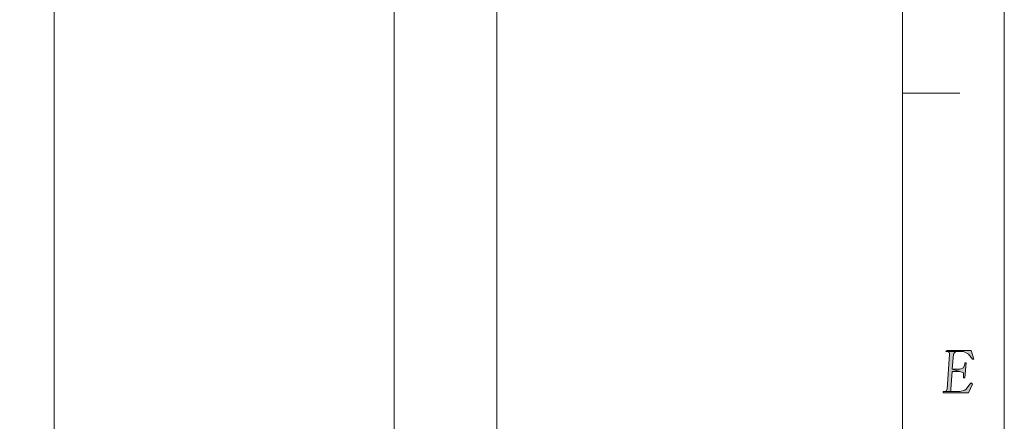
# Model space of a CAD drawing. Header units: millimetres. Extents: x -296 to 295, y -209 to 209.
# Tile 117 of 120: x 180 to 295, y 90 to 137. Entities that reach past the tile are written whole.
import ezdxf

# ---------------------------------------------------------------- set-up
doc = ezdxf.new("R2010")
doc.units = ezdxf.units.MM
doc.header["$MEASUREMENT"] = 0
doc.layers.add('layer 1', color=7, linetype='Continuous')

msp = doc.modelspace()

# ---------------------------------------------------------------- hatches: boundary and pattern name
at = {"layer": 'layer 1'}
h = msp.add_hatch(color=1, dxfattribs=at)
edge = h.paths.add_edge_path()
edge.add_spline(control_points=[(288.5911, 97.7708), (288.5911, 97.7708), (288.8902, 97.6241), (288.8902, 97.6241), (288.8902, 97.6241), (288.8902, 97.4774), (288.8902, 97.4774), (288.8902, 97.4774), (288.5911, 93.37), (288.5911, 93.37), (288.5911, 93.37), (288.4416, 93.0766), (288.4416, 93.0766), (288.4416, 93.0766), (288.292, 93.0766), (288.292, 93.0766), (288.292, 93.0766), (289.1892, 93.0766), (289.1892, 93.0766), (289.1892, 93.0766), (289.0397, 93.0766), (289.0397, 93.0766), (289.0397, 93.0766), (289.0397, 93.37), (289.0397, 93.37), (289.0397, 93.37), (289.1892, 95.4237), (289.1892, 95.4237), (289.1892, 95.4237), (290.0864, 95.4237), (290.0864, 95.4237), (290.0864, 95.4237), (289.1892, 95.7171), (289.1892, 95.7171), (289.1892, 95.7171), (289.3388, 97.4774), (289.3388, 97.4774), (289.3388, 97.4774), (289.4883, 97.6241), (289.4883, 97.6241), (289.4883, 97.6241), (289.6378, 97.7708), (289.6378, 97.7708), (289.6378, 97.7708), (290.5351, 97.7708), (290.5351, 97.7708), (290.5351, 97.7708), (288.5911, 97.7708), (288.5911, 97.7708)], knot_values=[0, 0, 0, 0, 0.0625, 0.0625, 0.0625, 0.125, 0.125, 0.125, 0.1875, 0.1875, 0.1875, 0.25, 0.25, 0.25, 0.3125, 0.3125, 0.3125, 0.375, 0.375, 0.375, 0.4375, 0.4375, 0.4375, 0.5, 0.5, 0.5, 0.5625, 0.5625, 0.5625, 0.625, 0.625, 0.625, 0.6875, 0.6875, 0.6875, 0.75, 0.75, 0.75, 0.8125, 0.8125, 0.8125, 0.875, 0.875, 0.875, 0.9375, 0.9375, 0.9375, 1, 1, 1, 1], degree=3, periodic=1)
h = msp.add_hatch(color=1, dxfattribs=at)
edge = h.paths.add_edge_path()
edge.add_spline(control_points=[(291.4323, 97.9175), (291.4323, 97.9175), (288.5911, 97.9175), (288.5911, 97.9175), (288.5911, 97.9175), (288.4416, 97.7708), (288.4416, 97.7708), (288.4416, 97.7708), (288.5911, 97.7708), (288.5911, 97.7708), (288.5911, 97.7708), (290.5351, 97.7708), (290.5351, 97.7708), (290.5351, 97.7708), (291.1332, 97.4774), (291.1332, 97.4774), (291.1332, 97.4774), (291.1332, 97.4774), (291.1332, 97.4774), (291.1332, 97.4774), (291.5818, 96.8907), (291.5818, 96.8907), (291.5818, 96.8907), (291.7313, 96.8907), (291.7313, 96.8907), (291.7313, 96.8907), (291.4323, 97.9175), (291.4323, 97.9175)], knot_values=[0, 0, 0, 0, 0.11111111, 0.11111111, 0.11111111, 0.22222222, 0.22222222, 0.22222222, 0.33333333, 0.33333333, 0.33333333, 0.44444444, 0.44444444, 0.44444444, 0.55555556, 0.55555556, 0.55555556, 0.66666667, 0.66666667, 0.66666667, 0.77777778, 0.77777778, 0.77777778, 0.88888889, 0.88888889, 0.88888889, 1, 1, 1, 1], degree=3, periodic=1)
h = msp.add_hatch(color=1, dxfattribs=at)
edge = h.paths.add_edge_path()
edge.add_spline(control_points=[(290.8341, 96.4506), (290.8341, 96.4506), (290.6846, 96.4506), (290.6846, 96.4506), (290.6846, 96.4506), (290.6846, 96.3039), (290.6846, 96.3039), (290.6846, 96.3039), (290.5351, 95.8638), (290.5351, 95.8638), (290.5351, 95.8638), (290.0864, 95.7171), (290.0864, 95.7171), (290.0864, 95.7171), (289.1892, 95.7171), (289.1892, 95.7171), (289.1892, 95.7171), (290.0864, 95.4237), (290.0864, 95.4237), (290.0864, 95.4237), (290.5351, 95.277), (290.5351, 95.277), (290.5351, 95.277), (290.5351, 94.8369), (290.5351, 94.8369), (290.5351, 94.8369), (290.5351, 94.6903), (290.5351, 94.6903), (290.5351, 94.6903), (290.6846, 94.6903), (290.6846, 94.6903), (290.6846, 94.6903), (290.8341, 96.4506), (290.8341, 96.4506)], knot_values=[0, 0, 0, 0, 0.09090909, 0.09090909, 0.09090909, 0.18181818, 0.18181818, 0.18181818, 0.27272727, 0.27272727, 0.27272727, 0.36363636, 0.36363636, 0.36363636, 0.45454545, 0.45454545, 0.45454545, 0.54545455, 0.54545455, 0.54545455, 0.63636364, 0.63636364, 0.63636364, 0.72727273, 0.72727273, 0.72727273, 0.81818182, 0.81818182, 0.81818182, 0.90909091, 0.90909091, 0.90909091, 1, 1, 1, 1], degree=3, periodic=1)
h = msp.add_hatch(color=1, dxfattribs=at)
edge = h.paths.add_edge_path()
edge.add_spline(control_points=[(291.4323, 94.1035), (291.4323, 94.1035), (291.2827, 93.9568), (291.2827, 93.9568), (291.2827, 93.9568), (290.8341, 93.37), (290.8341, 93.37), (290.8341, 93.37), (290.6846, 93.2233), (290.6846, 93.2233), (290.6846, 93.2233), (290.0864, 93.0766), (290.0864, 93.0766), (290.0864, 93.0766), (289.1892, 93.0766), (289.1892, 93.0766), (289.1892, 93.0766), (288.292, 93.0766), (288.292, 93.0766), (288.292, 93.0766), (288.1425, 93.0766), (288.1425, 93.0766), (288.1425, 93.0766), (288.1425, 92.9299), (288.1425, 92.9299), (288.1425, 92.9299), (291.1332, 92.9299), (291.1332, 92.9299), (291.1332, 92.9299), (291.5818, 93.9568), (291.5818, 93.9568), (291.5818, 93.9568), (291.4323, 94.1035), (291.4323, 94.1035)], knot_values=[0, 0, 0, 0, 0.09090909, 0.09090909, 0.09090909, 0.18181818, 0.18181818, 0.18181818, 0.27272727, 0.27272727, 0.27272727, 0.36363636, 0.36363636, 0.36363636, 0.45454545, 0.45454545, 0.45454545, 0.54545455, 0.54545455, 0.54545455, 0.63636364, 0.63636364, 0.63636364, 0.72727273, 0.72727273, 0.72727273, 0.81818182, 0.81818182, 0.81818182, 0.90909091, 0.90909091, 0.90909091, 1, 1, 1, 1], degree=3, periodic=1)

# ---------------------------------------------------------------- linework, layer by layer
at = {"layer": 'layer 1', "color": 1, "lineweight": 0}
msp.add_open_spline([(295.3283, 209.2747), (295.3283, 209.2747), (295.3283, -208.9236), (295.3283, -208.9236), (295.3283, -208.9236), (-296.1944, -208.9236), (-296.1944, -208.9236), (-296.1944, -208.9236), (-296.1944, 209.2747), (-296.1944, 209.2747), (-296.1944, 209.2747), (295.3283, 209.2747), (295.3283, 209.2747)], degree=3, knots=[0, 0, 0, 0, 0.25, 0.25, 0.25, 0.5, 0.5, 0.5, 0.75, 0.75, 0.75, 1, 1, 1, 1], dxfattribs=at)
at = {"layer": 'layer 1', "color": 5, "lineweight": 0}
msp.add_open_spline([(-281.2487, 194.7284), (-281.2487, 194.7284), (-281.2487, -197.0649), (-281.2487, -197.0649), (-281.2487, -197.0649), (283.3586, -197.0649), (283.3586, -197.0649)], degree=3, knots=[0, 0, 0, 0, 0.5, 0.5, 0.5, 1, 1, 1, 1], dxfattribs=at)
msp.add_open_spline([(283.3586, 194.7284), (283.3586, 194.7284), (283.3586, -197.0649), (283.3586, -197.0649)], degree=3, dxfattribs=at)
at = {"layer": 'layer 1', "lineweight": 9}
for points in [[(183.5753, 158.7972), (183.5753, 158.7972), (183.5753, 26.525), (183.5753, 26.525)], [(223.5753, 1.6639), (223.5753, 1.6639), (223.5753, 157.1311), (223.5753, 157.1311)]]:
    msp.add_open_spline(points, degree=3, dxfattribs=at)
at = {"layer": 'layer 1', "lineweight": 0}
msp.add_open_spline([(235.6545, 150.7392), (235.6545, 150.7392), (235.6545, -3.265), (235.6545, -3.265)], degree=3, dxfattribs=at)
at = {"layer": 'layer 1', "color": 1, "lineweight": 0}
msp.add_open_spline([(290.0864, 128.1341), (290.0864, 128.1341), (283.3586, 128.1341), (283.3586, 128.1341)], degree=3, dxfattribs=at)
at = {"layer": 'layer 1', "lineweight": 0}
for points, knots in [([(288.5911, 97.7708), (288.5911, 97.7708), (288.8902, 97.6241), (288.8902, 97.6241), (288.8902, 97.6241), (288.8902, 97.4774), (288.8902, 97.4774), (288.8902, 97.4774), (288.5911, 93.37), (288.5911, 93.37), (288.5911, 93.37), (288.4416, 93.0766), (288.4416, 93.0766), (288.4416, 93.0766), (288.292, 93.0766), (288.292, 93.0766), (288.292, 93.0766), (289.1892, 93.0766), (289.1892, 93.0766), (289.1892, 93.0766), (289.0397, 93.0766), (289.0397, 93.0766), (289.0397, 93.0766), (289.0397, 93.37), (289.0397, 93.37), (289.0397, 93.37), (289.1892, 95.4237), (289.1892, 95.4237), (289.1892, 95.4237), (290.0864, 95.4237), (290.0864, 95.4237), (290.0864, 95.4237), (289.1892, 95.7171), (289.1892, 95.7171), (289.1892, 95.7171), (289.3388, 97.4774), (289.3388, 97.4774), (289.3388, 97.4774), (289.4883, 97.6241), (289.4883, 97.6241), (289.4883, 97.6241), (289.6378, 97.7708), (289.6378, 97.7708), (289.6378, 97.7708), (290.5351, 97.7708), (290.5351, 97.7708), (290.5351, 97.7708), (288.5911, 97.7708), (288.5911, 97.7708)], [0, 0, 0, 0, 0.0625, 0.0625, 0.0625, 0.125, 0.125, 0.125, 0.1875, 0.1875, 0.1875, 0.25, 0.25, 0.25, 0.3125, 0.3125, 0.3125, 0.375, 0.375, 0.375, 0.4375, 0.4375, 0.4375, 0.5, 0.5, 0.5, 0.5625, 0.5625, 0.5625, 0.625, 0.625, 0.625, 0.6875, 0.6875, 0.6875, 0.75, 0.75, 0.75, 0.8125, 0.8125, 0.8125, 0.875, 0.875, 0.875, 0.9375, 0.9375, 0.9375, 1, 1, 1, 1]), ([(291.4323, 97.9175), (291.4323, 97.9175), (288.5911, 97.9175), (288.5911, 97.9175), (288.5911, 97.9175), (288.4416, 97.7708), (288.4416, 97.7708), (288.4416, 97.7708), (288.5911, 97.7708), (288.5911, 97.7708), (288.5911, 97.7708), (290.5351, 97.7708), (290.5351, 97.7708), (290.5351, 97.7708), (291.1332, 97.4774), (291.1332, 97.4774), (291.1332, 97.4774), (291.1332, 97.4774), (291.1332, 97.4774), (291.1332, 97.4774), (291.5818, 96.8907), (291.5818, 96.8907), (291.5818, 96.8907), (291.7313, 96.8907), (291.7313, 96.8907), (291.7313, 96.8907), (291.4323, 97.9175), (291.4323, 97.9175)], [0, 0, 0, 0, 0.11111111, 0.11111111, 0.11111111, 0.22222222, 0.22222222, 0.22222222, 0.33333333, 0.33333333, 0.33333333, 0.44444444, 0.44444444, 0.44444444, 0.55555556, 0.55555556, 0.55555556, 0.66666667, 0.66666667, 0.66666667, 0.77777778, 0.77777778, 0.77777778, 0.88888889, 0.88888889, 0.88888889, 1, 1, 1, 1]), ([(290.8341, 96.4506), (290.8341, 96.4506), (290.6846, 96.4506), (290.6846, 96.4506), (290.6846, 96.4506), (290.6846, 96.3039), (290.6846, 96.3039), (290.6846, 96.3039), (290.5351, 95.8638), (290.5351, 95.8638), (290.5351, 95.8638), (290.0864, 95.7171), (290.0864, 95.7171), (290.0864, 95.7171), (289.1892, 95.7171), (289.1892, 95.7171), (289.1892, 95.7171), (290.0864, 95.4237), (290.0864, 95.4237), (290.0864, 95.4237), (290.5351, 95.277), (290.5351, 95.277), (290.5351, 95.277), (290.5351, 94.8369), (290.5351, 94.8369), (290.5351, 94.8369), (290.5351, 94.6903), (290.5351, 94.6903), (290.5351, 94.6903), (290.6846, 94.6903), (290.6846, 94.6903), (290.6846, 94.6903), (290.8341, 96.4506), (290.8341, 96.4506)], [0, 0, 0, 0, 0.09090909, 0.09090909, 0.09090909, 0.18181818, 0.18181818, 0.18181818, 0.27272727, 0.27272727, 0.27272727, 0.36363636, 0.36363636, 0.36363636, 0.45454545, 0.45454545, 0.45454545, 0.54545455, 0.54545455, 0.54545455, 0.63636364, 0.63636364, 0.63636364, 0.72727273, 0.72727273, 0.72727273, 0.81818182, 0.81818182, 0.81818182, 0.90909091, 0.90909091, 0.90909091, 1, 1, 1, 1]), ([(291.4323, 94.1035), (291.4323, 94.1035), (291.2827, 93.9568), (291.2827, 93.9568), (291.2827, 93.9568), (290.8341, 93.37), (290.8341, 93.37), (290.8341, 93.37), (290.6846, 93.2233), (290.6846, 93.2233), (290.6846, 93.2233), (290.0864, 93.0766), (290.0864, 93.0766), (290.0864, 93.0766), (289.1892, 93.0766), (289.1892, 93.0766), (289.1892, 93.0766), (288.292, 93.0766), (288.292, 93.0766), (288.292, 93.0766), (288.1425, 93.0766), (288.1425, 93.0766), (288.1425, 93.0766), (288.1425, 92.9299), (288.1425, 92.9299), (288.1425, 92.9299), (291.1332, 92.9299), (291.1332, 92.9299), (291.1332, 92.9299), (291.5818, 93.9568), (291.5818, 93.9568), (291.5818, 93.9568), (291.4323, 94.1035), (291.4323, 94.1035)], [0, 0, 0, 0, 0.09090909, 0.09090909, 0.09090909, 0.18181818, 0.18181818, 0.18181818, 0.27272727, 0.27272727, 0.27272727, 0.36363636, 0.36363636, 0.36363636, 0.45454545, 0.45454545, 0.45454545, 0.54545455, 0.54545455, 0.54545455, 0.63636364, 0.63636364, 0.63636364, 0.72727273, 0.72727273, 0.72727273, 0.81818182, 0.81818182, 0.81818182, 0.90909091, 0.90909091, 0.90909091, 1, 1, 1, 1])]:
    msp.add_open_spline(points, degree=3, knots=knots, dxfattribs=at)

doc.saveas('drawing.dxf')
